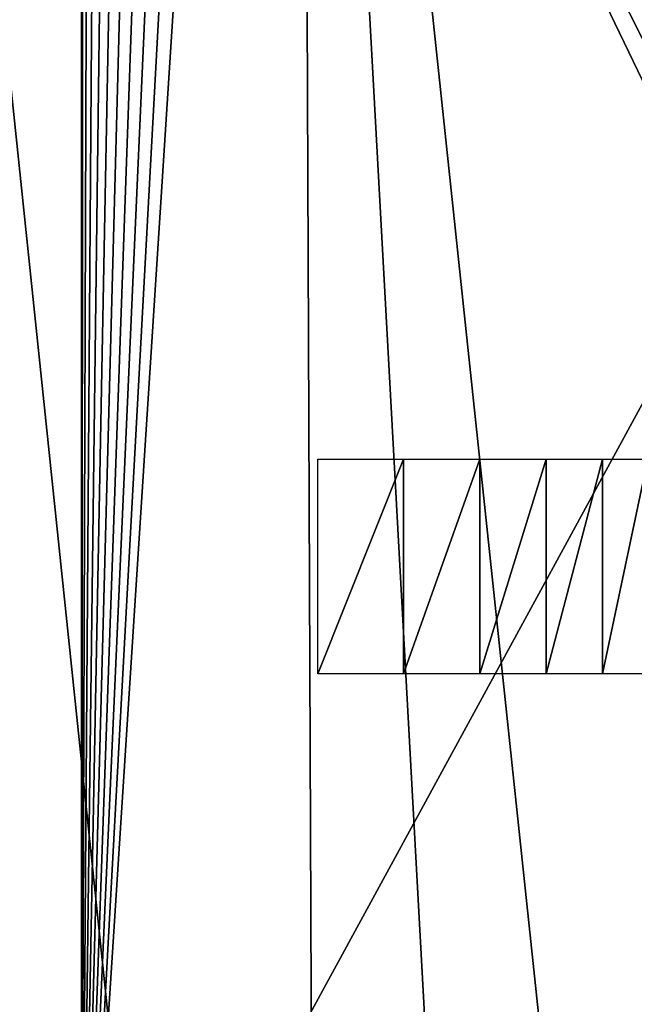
# Model space of a CAD drawing. Header units: millimetres. Extents: x -68 to 68, y 0 to 255.
# Tile 27 of 217: x -27.43 to -23.13, y 14.49 to 21.37. Entities that reach past the tile are written whole.
import ezdxf

# ---------------------------------------------------------------- set-up
doc = ezdxf.new("R2010")
doc.units = ezdxf.units.MM
doc.header["$LTSCALE"] = 41.718519
for name, color, linetype in [('5', 7, 'CONTINUOUS'), ('56', 7, 'CONTINUOUS'), ('80', 7, 'CONTINUOUS')]:
    doc.layers.add(name, color=color, linetype=linetype)

msp = doc.modelspace()

# ---------------------------------------------------------------- linework, layer by layer
at = {"layer": '5', "color": 7, "linetype": 'Continuous', "true_color": 0xf5f5f5}
for points in [[(-25.4555, 30, 62.5162), (-28.4464, 30, 61.2132), (-25.3347, 0.2869, 61.1633), (-25.4555, 30, 62.5162)], [(-25.3347, 0.2869, 61.1633), (-28.4464, 30, 61.2132), (-26.8281, 0.2869, 60.5232), (-25.3347, 0.2869, 61.1633)], [(-26.8281, 0.2869, 60.5232), (-28.4464, 30, 61.2132), (-28.3053, 0.2869, 59.8465), (-26.8281, 0.2869, 60.5232)], [(-22.4052, 30, 63.6731), (-25.4555, 30, 62.5162), (-22.303, 0.2869, 62.3328), (-22.4052, 30, 63.6731)], [(-22.303, 0.2869, 62.3328), (-25.4555, 30, 62.5162), (-23.826, 0.2869, 61.7666), (-22.303, 0.2869, 62.3328)], [(-23.826, 0.2869, 61.7666), (-25.4555, 30, 62.5162), (-25.3347, 0.2869, 61.1633), (-23.826, 0.2869, 61.7666)]]:
    msp.add_3dface(points, dxfattribs=at)
at = {"layer": '56', "linetype": 'Continuous'}
for points in [[(-26.1564, 26.9877, -69.5), (-26, 27, -69.5), (-27, 11.5, -69.5), (-26.1564, 26.9877, -69.5)], [(-27, 11.5, -69.5), (-26, 27, -69.5), (-22.5, 19.75, -69.5), (-27, 11.5, -69.5)], [(-26.309, 26.951, -69.5), (-26.1564, 26.9877, -69.5), (-27, 11.5, -69.5), (-26.309, 26.951, -69.5)], [(-22.5, 19.75, -69.5), (-26, 27, -69.5), (-22.4803, 20.0633, -69.5), (-22.5, 19.75, -69.5)], [(-22.4803, 20.0633, -69.5), (-26, 27, -69.5), (-22.4214, 20.3717, -69.5), (-22.4803, 20.0633, -69.5)], [(-22.4214, 20.3717, -69.5), (-26, 27, -69.5), (-22.3244, 20.6703, -69.5), (-22.4214, 20.3717, -69.5)], [(-22.3244, 20.6703, -69.5), (-26, 27, -69.5), (-22.1908, 20.9544, -69.5), (-22.3244, 20.6703, -69.5)], [(-22.1908, 20.9544, -69.5), (-26, 27, -69.5), (-22.0225, 21.2195, -69.5), (-22.1908, 20.9544, -69.5)], [(-22.0225, 21.2195, -69.5), (-26, 27, -69.5), (-21.8224, 21.4614, -69.5), (-22.0225, 21.2195, -69.5)], [(-26.454, 26.891, -69.5), (-26.309, 26.951, -69.5), (-27, 11.5, -69.5), (-26.454, 26.891, -69.5)], [(-26.5878, 26.809, -69.5), (-26.454, 26.891, -69.5), (-27, 11.5, -69.5), (-26.5878, 26.809, -69.5)], [(-26.7071, 26.7071, -69.5), (-26.5878, 26.809, -69.5), (-27, 11.5, -69.5), (-26.7071, 26.7071, -69.5)], [(-26.809, 26.5878, -69.5), (-26.7071, 26.7071, -69.5), (-27, 11.5, -69.5), (-26.809, 26.5878, -69.5)], [(-26.891, 26.454, -69.5), (-26.809, 26.5878, -69.5), (-27, 11.5, -69.5), (-26.891, 26.454, -69.5)], [(-26.951, 26.309, -69.5), (-26.891, 26.454, -69.5), (-27, 11.5, -69.5), (-26.951, 26.309, -69.5)], [(-26.9877, 26.1564, -69.5), (-26.951, 26.309, -69.5), (-27, 11.5, -69.5), (-26.9877, 26.1564, -69.5)], [(-27, 26, -69.5), (-26.9877, 26.1564, -69.5), (-27, 11.5, -69.5), (-27, 26, -69.5)], [(-22.5, 14.75, -69.5), (-27, 11.5, -69.5), (-22.5, 19.75, -69.5), (-22.5, 14.75, -69.5)], [(-22.4803, 14.4367, -69.5), (-27, 11.5, -69.5), (-22.5, 14.75, -69.5), (-22.4803, 14.4367, -69.5)]]:
    msp.add_3dface(points, dxfattribs=at)
at = {"layer": '80', "color": 7, "linetype": 'Continuous'}
for points in [[(-25.3467, 18.3032, -81.7614), (-24.7489, 18.3032, -82.4451), (-25.3467, 16.8032, -81.7614), (-25.3467, 18.3032, -81.7614)], [(-25.3467, 16.8032, -81.7614), (-24.7489, 18.3032, -82.4451), (-24.7489, 16.8032, -82.4451), (-25.3467, 16.8032, -81.7614)], [(-24.7489, 18.3032, -82.4451), (-24.2153, 18.3032, -83.18), (-24.7489, 16.8032, -82.4451), (-24.7489, 18.3032, -82.4451)], [(-24.7489, 16.8032, -82.4451), (-24.2153, 18.3032, -83.18), (-24.2153, 16.8032, -83.18), (-24.7489, 16.8032, -82.4451)], [(-24.2153, 18.3032, -83.18), (-23.7503, 18.3032, -83.9602), (-24.2153, 16.8032, -83.18), (-24.2153, 18.3032, -83.18)], [(-24.2153, 16.8032, -83.18), (-23.7503, 18.3032, -83.9602), (-23.7503, 16.8032, -83.9602), (-24.2153, 16.8032, -83.18)], [(-23.7503, 18.3032, -83.9602), (-23.3576, 18.3032, -84.7791), (-23.7503, 16.8032, -83.9602), (-23.7503, 18.3032, -83.9602)], [(-23.7503, 16.8032, -83.9602), (-23.3576, 18.3032, -84.7791), (-23.3576, 16.8032, -84.7791), (-23.7503, 16.8032, -83.9602)], [(-23.3576, 18.3032, -84.7791), (-23.0406, 18.3032, -85.6302), (-23.3576, 16.8032, -84.7791), (-23.3576, 18.3032, -84.7791)], [(-23.3576, 16.8032, -84.7791), (-23.0406, 18.3032, -85.6302), (-23.0406, 16.8032, -85.6302), (-23.3576, 16.8032, -84.7791)]]:
    msp.add_3dface(points, dxfattribs=at)

doc.saveas('drawing.dxf')
